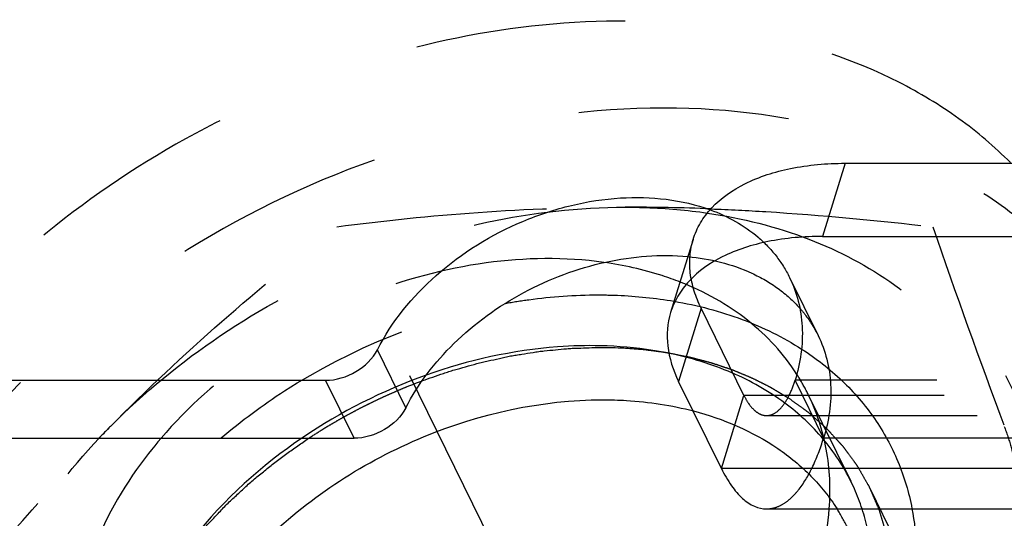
# Model space of a CAD drawing. Header units: millimetres. Extents: x 0 to 410, y 0 to 287.
# Tile 8 of 57: x 257 to 268, y 172 to 177. Entities that reach past the tile are written whole.
import ezdxf

# ---------------------------------------------------------------- set-up
doc = ezdxf.new("R2010")
doc.units = ezdxf.units.MM
doc.header["$LTSCALE"] = 22.55
doc.linetypes.add('HIDDEN', pattern=[0.2, 0.1, -0.1])
doc.layers.get('0').update_dxf_attribs({"linetype": 'CONTINUOUS'})
doc.layers.add('1_ASSI', color=7, linetype='CONTINUOUS')
doc.layers.add('DEFAULT_2', color=8, linetype='HIDDEN')

msp = doc.modelspace()

# ---------------------------------------------------------------- linework, layer by layer
at = {"color": 9, "linetype": 'Continuous'}
for p, q in [((265.91132, 175.60142), (265.66925, 174.81809)), ((261.20874, 172.98147), (260.9037, 173.60308)), ((260.65379, 172.65509), (260.34875, 173.2767)), ((302.8108, 172.33165), (264.58676, 172.33165))]:
    msp.add_line(p, q, dxfattribs=at)
at = {"color": 3, "linetype": 'Continuous'}
for p, q in [((265.91132, 175.60142), (299.53004, 175.60142)), ((253.86268, 173.2767), (260.34875, 173.2767))]:
    msp.add_line(p, q, dxfattribs=at)
at = {"color": 7, "linetype": 'Continuous'}
for p, q in [((265.66925, 174.81809), (299.28798, 174.81809)), ((264.28537, 174.78551), (264.0433, 174.00219)), ((264.58676, 172.33165), (264.1292, 173.26407)), ((254.16772, 172.65509), (260.65379, 172.65509)), ((265.0709, 171.89831), (303.29493, 171.89831))]:
    msp.add_line(p, q, dxfattribs=at)
at = {"color": 3, "linetype": 'Continuous'}
for points, knots in [([(264.28541, 174.78563), (264.30442, 174.84716), (264.35836, 174.96822), (264.52745, 175.19135), (264.85194, 175.41532), (265.34699, 175.57018), (265.71561, 175.60142), (265.91132, 175.60142)], [0, 0, 0, 0, 0.09985689, 0.2032652, 0.43080862, 0.69658299, 1, 1, 1, 1]), ([(260.9037, 173.60308), (261.05696, 173.9049), (261.51624, 174.46249), (262.28227, 174.93505), (262.97307, 175.1633), (263.64919, 175.26875), (264.16517, 175.21428), (264.46883, 175.10298)], [0, 0, 0, 0, 0.24419941, 0.50718687, 0.63897072, 0.76668089, 1, 1, 1, 1]), ([(260.34875, 173.2767), (260.46167, 173.2767), (260.68454, 173.3433), (260.8543, 173.50579), (260.9037, 173.60308)], [0, 0, 0, 0, 0.508537, 1, 1, 1, 1])]:
    msp.add_open_spline(points, degree=3, knots=knots, dxfattribs=at)
at = {"color": 7, "linetype": 'Continuous'}
for points, knots in [([(265.66925, 174.81809), (265.47354, 174.81809), (265.10493, 174.78685), (264.60988, 174.632), (264.28538, 174.40802), (264.11629, 174.1849), (264.06236, 174.06383), (264.04334, 174.0023)], [0, 0, 0, 0, 0.30341701, 0.56919138, 0.7967348, 0.90014311, 1, 1, 1, 1]), ([(261.20874, 172.98147), (261.3386, 173.23722), (261.71003, 173.71876), (262.45504, 174.2547), (263.3207, 174.5805), (263.93598, 174.6298), (264.22883, 174.60193)], [0, 0, 0, 0, 0.23873551, 0.49577479, 0.75514611, 1, 1, 1, 1]), ([(264.04334, 174.0023), (264.00802, 173.88803), (263.98883, 173.62769), (264.07073, 173.38323), (264.1292, 173.26407)], [0, 0, 0, 0, 0.47398863, 1, 1, 1, 1]), ([(258.62232, 168.52512), (258.55384, 168.76716), (258.50255, 169.29787), (258.68232, 170.10392), (259.09437, 170.89067), (259.70915, 171.61193), (260.48858, 172.22649), (261.66303, 172.84475), (262.66351, 173.06729), (263.31676, 173.06729)], [0, 0, 0, 0, 0.1024826, 0.21250587, 0.3321201, 0.46076982, 0.59592736, 0.73384621, 1, 1, 1, 1]), ([(263.31676, 173.06729), (263.40114, 173.06729), (263.72834, 173.0577), (264.05491, 173.00886), (264.28992, 172.94723)], [0, 0, 0, 0, 0.2577695, 1, 1, 1, 1]), ([(261.20874, 172.98147), (261.15934, 172.88418), (260.98958, 172.72169), (260.76671, 172.65509), (260.65379, 172.65509)], [0, 0, 0, 0, 0.491463, 1, 1, 1, 1]), ([(264.58676, 172.33165), (264.61833, 172.26733), (264.6839, 172.15205), (264.80207, 172.01126), (264.93104, 171.92058), (265.02653, 171.89832), (265.07086, 171.89831)], [0, 0, 0, 0, 0.31591492, 0.58209583, 0.80455111, 1, 1, 1, 1])]:
    msp.add_open_spline(points, degree=3, knots=knots, dxfattribs=at)
at = {"color": 2, "linetype": 'Continuous'}
for points, knots in [([(261.38531, 173.2725), (261.42317, 173.28544), (261.49878, 173.31142), (261.59387, 173.34345), (261.66873, 173.37001), (261.74797, 173.39321), (261.84853, 173.4209), (261.9485, 173.44962), (262.02868, 173.47118), (262.10916, 173.48788), (262.18956, 173.50616), (262.26997, 173.52333), (262.33033, 173.53796), (262.39048, 173.54615), (262.47077, 173.55941), (262.55098, 173.57153), (262.63138, 173.5853), (262.71114, 173.59402), (262.81065, 173.60305), (262.91014, 173.61334), (262.98993, 173.62003), (263.11074, 173.62263), (263.21111, 173.62673), (263.29151, 173.62939)], [0, 0, 0, 0, 0.0625, 0.125, 0.15625, 0.1875, 0.25, 0.3125, 0.34375, 0.375, 0.4375, 0.46875, 0.5, 0.53125, 0.5625, 0.625, 0.65625, 0.6875, 0.75, 0.8125, 0.84375, 0.875, 1, 1, 1, 1]), ([(263.29151, 173.62939), (263.37615, 173.62864), (263.48183, 173.6268), (263.60609, 173.61877), (263.65809, 173.6147), (263.69849, 173.61151), (263.74291, 173.60713), (263.77713, 173.60356), (263.79974, 173.60124)], [0, 0, 0, 0, 0.5, 0.625, 0.75, 0.8125, 0.875, 1, 1, 1, 1]), ([(258.61814, 171.12319), (258.64307, 171.15887), (258.69275, 171.23028), (258.75571, 171.31924), (258.80428, 171.39106), (258.85932, 171.46055), (258.93055, 171.54652), (259.0002, 171.63314), (259.05775, 171.70159), (259.12138, 171.76717), (259.18305, 171.83371), (259.24603, 171.89953), (259.29129, 171.95008), (259.34381, 171.99625), (259.41122, 172.05941), (259.47984, 172.12176), (259.54678, 172.18534), (259.61882, 172.24507), (259.71074, 172.31829), (259.80146, 172.39252), (259.87541, 172.45062), (259.95387, 172.50447), (260.05039, 172.57325), (260.12808, 172.62783), (260.16687, 172.65517)], [0, 0, 0, 0, 0.0625, 0.125, 0.15625, 0.1875, 0.25, 0.3125, 0.34375, 0.375, 0.4375, 0.46875, 0.5, 0.53125, 0.5625, 0.625, 0.65625, 0.6875, 0.75, 0.8125, 0.84375, 0.875, 0.9375, 1, 1, 1, 1])]:
    msp.add_open_spline(points, degree=3, knots=knots, dxfattribs=at)
at = {"layer": '1_ASSI', "color": 8, "linetype": 'HIDDEN'}
for p, q in [((262.24593, 171.30077), (260.46927, 174.92122)), ((268.62723, 171.30077), (266.85057, 174.92122)), ((265.31762, 174.37806), (265.62266, 173.75645)), ((265.9752, 172.19072), (265.51764, 173.12313))]:
    msp.add_line(p, q, dxfattribs=at)
for centre, radius, start, end in [((263.5525, 151.81196), 23.31927, 87.730427, 89.989277), ((364.52128, 208.67835), 103.33979, 199.0662661, 200.3265153), ((263.38723, 167.81783), 5.85201, 109.595177, 124.143025), ((263.51067, 172.13558), 2.23683, 31.437024, 32.524965), ((263.5252, 172.14431), 2.21987, 26.142683, 31.440459), ((274.38034, 156.64374), 22.96241, 135.349599, 135.787372), ((263.10206, 167.78483), 7.10923, 135.347414, 136.731494)]:
    msp.add_arc(centre, radius, start, end, dxfattribs=at)
for points, knots in [([(267.68214, 175.60833), (267.51186, 175.78014), (267.13409, 176.10041), (266.25366, 176.63202), (264.94267, 177.06269), (263.20633, 177.18349), (261.37967, 176.92179), (259.57716, 176.29615), (257.9111, 175.34673), (256.48748, 174.13397), (255.7331, 173.16389), (255.4292, 172.65625)], [0, 0, 0, 0, 0.05128233, 0.1044147, 0.21728328, 0.33980262, 0.4704018, 0.6058349, 0.74197375, 0.87457231, 1, 1, 1, 1]), ([(268.89245, 173.62312), (268.76585, 173.88108), (268.45043, 174.37578), (267.81926, 175.00755), (267.0456, 175.51755), (265.82366, 176.03153), (264.0453, 176.2913), (261.80658, 176.01303), (259.6076, 175.19178), (257.95928, 174.10591), (256.84797, 173.04174), (255.94633, 171.92566), (255.45384, 170.97192), (255.25189, 170.31841)], [0, 0, 0, 0, 0.05076045, 0.10265822, 0.15665357, 0.21340106, 0.33572169, 0.46887325, 0.60807873, 0.74687391, 0.8142095, 0.87917002, 1, 1, 1, 1]), ([(258.04469, 172.78125), (258.40288, 173.14383), (259.20679, 173.80256), (260.5756, 174.54429), (262.0454, 175.0156), (263.06068, 175.13123), (263.55686, 175.13123)], [0, 0, 0, 0, 0.24930122, 0.50446868, 0.75729797, 1, 1, 1, 1]), ([(260.46927, 174.92122), (260.97184, 174.98691), (261.99906, 175.09415), (263.03157, 175.13123), (263.55686, 175.13123)], [0, 0, 0, 0, 0.49106078, 1, 1, 1, 1]), ([(263.55686, 175.13123), (263.63164, 175.13123), (263.92581, 175.12611), (264.2197, 175.10034), (264.4368, 175.06855)], [0, 0, 0, 0, 0.25418206, 1, 1, 1, 1]), ([(264.4368, 175.06855), (264.8069, 175.01434), (265.51396, 174.83814), (266.45372, 174.34631), (267.18612, 173.6547), (267.50621, 173.07983), (267.61664, 172.78125)], [0, 0, 0, 0, 0.27347649, 0.52778716, 0.767244, 1, 1, 1, 1]), ([(264.47597, 175.11294), (264.672, 175.10527), (265.46525, 175.06477), (266.2565, 174.99004), (266.85057, 174.92122)], [0, 0, 0, 0, 0.24701269, 1, 1, 1, 1]), ([(258.04469, 172.78125), (258.42875, 173.17002), (259.21513, 173.90977), (260.04952, 174.59426), (260.46927, 174.92122)], [0, 0, 0, 0, 0.50668517, 1, 1, 1, 1]), ([(263.32697, 174.53951), (262.91106, 174.59759), (262.03078, 174.58387), (260.74339, 174.23438), (259.55109, 173.59281), (258.87417, 172.99036), (258.58778, 172.65599)], [0, 0, 0, 0, 0.23823944, 0.49211874, 0.75023987, 1, 1, 1, 1]), ([(265.39666, 173.33825), (265.25659, 173.5579), (264.884, 173.96222), (264.40526, 174.22637), (264.14697, 174.32804)], [0, 0, 0, 0, 0.48414396, 1, 1, 1, 1]), ([(265.26756, 173.0309), (265.09247, 173.16118), (264.69567, 173.38517), (264.26093, 173.51717), (264.03303, 173.56422)], [0, 0, 0, 0, 0.4839532, 1, 1, 1, 1]), ([(265.74211, 171.89985), (265.75816, 172.11195), (265.73994, 172.53478), (265.60843, 172.93805), (265.51798, 173.1224)], [0, 0, 0, 0, 0.50880222, 1, 1, 1, 1]), ([(265.97554, 172.18998), (265.89537, 172.35338), (265.69075, 172.66557), (265.41761, 172.91924), (265.26756, 173.0309)], [0, 0, 0, 0, 0.49317338, 1, 1, 1, 1]), ([(267.61664, 172.78125), (267.64251, 172.71128), (267.73702, 172.42472), (267.79049, 172.1249), (267.80804, 171.89856)], [0, 0, 0, 0, 0.24731773, 1, 1, 1, 1]), ([(255.82622, 170.22126), (255.99221, 170.43502), (256.65735, 171.27445), (257.36369, 172.08224), (257.92187, 172.65596)], [0, 0, 0, 0, 0.2526744, 1, 1, 1, 1]), ([(256.59229, 168.08128), (256.52818, 168.25463), (256.42953, 168.61764), (256.35576, 169.38825), (256.51184, 170.41134), (257.05261, 171.60138), (257.60608, 172.3183), (257.92548, 172.65763)], [0, 0, 0, 0, 0.110773, 0.22410077, 0.46210449, 0.72070587, 1, 1, 1, 1]), ([(266.07435, 170.31841), (266.17155, 170.63295), (266.24443, 171.12635), (266.14995, 171.7605), (266.04284, 172.05284), (265.97554, 172.18998)], [0, 0, 0, 0, 0.5161336, 0.76049792, 1, 1, 1, 1]), ([(267.80804, 171.89856), (267.83293, 171.57759), (267.79042, 170.90421), (267.4766, 169.91016), (266.93002, 168.94405), (266.43891, 168.35932), (266.16424, 168.08128)], [0, 0, 0, 0, 0.22591468, 0.46726354, 0.72573498, 1, 1, 1, 1])]:
    msp.add_open_spline(points, degree=3, knots=knots, dxfattribs=at)
at = {"layer": '1_ASSI', "color": 7, "linetype": 'Continuous'}
for points, knots in [([(264.14697, 174.32804), (264.08305, 174.35319), (263.81673, 174.44822), (263.53887, 174.50991), (263.32697, 174.53951)], [0, 0, 0, 0, 0.2430112, 1, 1, 1, 1]), ([(263.2941, 173.64628), (263.14075, 173.64982), (262.50639, 173.63231), (261.87735, 173.49213), (261.42462, 173.33093)], [0, 0, 0, 0, 0.24195144, 1, 1, 1, 1]), ([(264.03303, 173.56422), (263.97364, 173.57648), (263.72956, 173.62078), (263.48142, 173.64195), (263.2941, 173.64628)], [0, 0, 0, 0, 0.24451003, 1, 1, 1, 1]), ([(258.58778, 172.65599), (258.49524, 172.54794), (258.16176, 172.12214), (257.9055, 171.6318), (257.78777, 171.25083)], [0, 0, 0, 0, 0.26296048, 1, 1, 1, 1]), ([(260.10272, 172.66119), (259.66404, 172.3634), (258.89986, 171.67889), (258.38711, 170.7772), (258.24534, 170.31841)], [0, 0, 0, 0, 0.52474437, 1, 1, 1, 1]), ([(265.61679, 171.25083), (265.63344, 171.30471), (265.693, 171.51713), (265.72973, 171.73612), (265.74211, 171.89985)], [0, 0, 0, 0, 0.25565177, 1, 1, 1, 1])]:
    msp.add_open_spline(points, degree=3, knots=knots, dxfattribs=at)
at = {"layer": 'DEFAULT_2', "color": 8, "linetype": 'HIDDEN'}
for p, q in [((264.37127, 174.0474), (264.1292, 173.26407)), ((264.82883, 173.11498), (264.37127, 174.0474)), ((265.68098, 172.65509), (265.37594, 173.2767)), ((302.9735, 173.2767), (265.37594, 173.2767)), ((264.58676, 172.33165), (264.82883, 173.11498)), ((303.05286, 173.11498), (264.82883, 173.11498)), ((265.0709, 172.89831), (303.29493, 172.89831)), ((303.90501, 172.65509), (265.68098, 172.65509)), ((266.17644, 172.12114), (267.9153, 168.5777))]:
    msp.add_line(p, q, dxfattribs=at)
msp.add_arc((264.06483, 170.77627), 2.0881, 26.120699, 32.512415, dxfattribs=at)
for points, knots in [([(264.46883, 175.10298), (264.65313, 175.03544), (264.91334, 174.89147), (265.17876, 174.6166), (265.27756, 174.45967), (265.31764, 174.37799)], [0, 0, 0, 0, 0.51642456, 0.76064272, 1, 1, 1, 1]), ([(264.37127, 174.0474), (264.31279, 174.16656), (264.2309, 174.41102), (264.25009, 174.67135), (264.28541, 174.78563)], [0, 0, 0, 0, 0.52601137, 1, 1, 1, 1]), ([(264.22883, 174.60193), (264.46337, 174.57961), (264.80698, 174.49676), (265.19742, 174.27116), (265.35729, 174.12731), (265.42617, 174.0493)], [0, 0, 0, 0, 0.52519511, 0.76799533, 1, 1, 1, 1]), ([(265.31764, 174.37799), (265.39724, 174.21578), (265.4903, 173.84069), (265.43313, 173.46178), (265.37594, 173.2767)], [0, 0, 0, 0, 0.48259678, 1, 1, 1, 1]), ([(262.27342, 174.10053), (262.35681, 174.1155), (262.68537, 174.16734), (263.0185, 174.19123), (263.26638, 174.19123)], [0, 0, 0, 0, 0.25471388, 1, 1, 1, 1]), ([(263.26638, 174.19123), (263.33595, 174.19123), (263.60876, 174.1857), (263.88124, 174.15782), (264.08157, 174.12327)], [0, 0, 0, 0, 0.25496669, 1, 1, 1, 1]), ([(259.23065, 172.6584), (259.44536, 172.8414), (260.35423, 173.51413), (261.43931, 173.95073), (262.27342, 174.10053)], [0, 0, 0, 0, 0.24975221, 1, 1, 1, 1]), ([(264.08157, 174.12327), (264.32969, 174.08048), (264.80533, 173.95606), (265.24773, 173.73892), (265.44681, 173.6108)], [0, 0, 0, 0, 0.51539383, 1, 1, 1, 1]), ([(265.42617, 174.0493), (265.44583, 174.02704), (265.52091, 173.93627), (265.58388, 173.83545), (265.62268, 173.75638)], [0, 0, 0, 0, 0.25215393, 1, 1, 1, 1]), ([(265.62268, 173.75638), (265.70228, 173.59417), (265.79534, 173.21908), (265.73818, 172.84017), (265.68098, 172.65509)], [0, 0, 0, 0, 0.48259678, 1, 1, 1, 1]), ([(263.79974, 173.60124), (263.8065, 173.60045), (263.81615, 173.59934), (263.83104, 173.59757), (263.85259, 173.59488), (263.8772, 173.59174), (263.93801, 173.58361), (263.98758, 173.57568), (264.02635, 173.56931)], [0, 0, 0, 0, 0.125, 0.1875, 0.25, 0.375, 0.5, 1, 1, 1, 1]), ([(264.02635, 173.56931), (264.08486, 173.55758), (264.15769, 173.54242), (264.24601, 173.52573), (264.30294, 173.5114), (264.37321, 173.49205), (264.45872, 173.47062), (264.54091, 173.44435), (264.62178, 173.41622), (264.7046, 173.39066), (264.78093, 173.3567), (264.85927, 173.32529), (264.93609, 173.29209), (265.00901, 173.25426), (265.07079, 173.22427), (265.11974, 173.1989), (265.19166, 173.1548), (265.25198, 173.11962), (265.30012, 173.09097)], [0, 0, 0, 0, 0.125, 0.15625, 0.1875, 0.25, 0.3125, 0.375, 0.4375, 0.5, 0.5625, 0.625, 0.6875, 0.75, 0.8125, 0.84375, 0.875, 1, 1, 1, 1]), ([(265.44681, 173.6108), (265.60094, 173.5116), (265.88762, 173.28842), (266.23915, 172.87944), (266.49441, 172.41257), (266.5952, 172.07344), (266.62804, 171.90059)], [0, 0, 0, 0, 0.25759106, 0.50697588, 0.7527375, 1, 1, 1, 1]), ([(260.16687, 172.65517), (260.21205, 172.68376), (260.26921, 172.71955), (260.33575, 172.76233), (260.38449, 172.7912), (260.44708, 172.82724), (260.52105, 172.87117), (260.59689, 172.91243), (260.67333, 172.95258), (260.74894, 172.99429), (260.82724, 173.03088), (260.90475, 173.06904), (260.98274, 173.10607), (261.06219, 173.14003), (261.14056, 173.17544), (261.24884, 173.21901), (261.33083, 173.25101), (261.38531, 173.2725)], [0, 0, 0, 0, 0.125, 0.15625, 0.1875, 0.25, 0.3125, 0.375, 0.4375, 0.5, 0.5625, 0.625, 0.6875, 0.75, 0.8125, 0.875, 1, 1, 1, 1]), ([(265.07088, 172.89831), (265.10103, 172.89831), (265.16846, 172.92052), (265.25089, 173.00254), (265.32268, 173.12467), (265.35914, 173.22235), (265.37594, 173.2767)], [0, 0, 0, 0, 0.17637407, 0.39290532, 0.66728554, 1, 1, 1, 1]), ([(264.82883, 173.11498), (264.84461, 173.08282), (264.8774, 173.02518), (264.93648, 172.95478), (265.00097, 172.90945), (265.04871, 172.89831), (265.07088, 172.89831)], [0, 0, 0, 0, 0.31591492, 0.58209583, 0.80455111, 1, 1, 1, 1]), ([(265.30012, 173.09097), (265.32743, 173.07126), (265.3822, 173.03195), (265.44996, 172.98222), (265.50563, 172.94367), (265.55601, 172.9007), (265.617, 172.84533), (265.67934, 172.79103), (265.72755, 172.74634), (265.7701, 172.69749), (265.81451, 172.64999), (265.8576, 172.60158), (265.89201, 172.56663), (265.91873, 172.52669), (265.95715, 172.47524), (265.9942, 172.42295), (266.03326, 172.37183), (266.0661, 172.31715), (266.10527, 172.24777), (266.14043, 172.18514), (266.16497, 172.14421), (266.17842, 172.11483), (266.20056, 172.06239), (266.23292, 171.98801), (266.25859, 171.92835), (266.27145, 171.89854)], [0, 0, 0, 0, 0.0625, 0.125, 0.15625, 0.1875, 0.25, 0.3125, 0.34375, 0.375, 0.4375, 0.46875, 0.5, 0.53125, 0.5625, 0.625, 0.65625, 0.6875, 0.75, 0.8125, 0.828125, 0.84375, 0.875, 0.9375, 1, 1, 1, 1]), ([(264.28992, 172.94723), (264.60808, 172.86379), (265.06426, 172.66933), (265.55389, 172.2638), (265.74532, 172.02467), (265.82568, 171.89859)], [0, 0, 0, 0, 0.52001871, 0.76363524, 1, 1, 1, 1]), ([(260.94255, 166.6713), (260.55329, 166.6713), (259.80404, 166.75442), (258.94419, 167.10362), (258.39106, 167.51435), (258.0545, 167.87318), (257.79553, 168.28183), (257.61963, 168.73196), (257.53044, 169.21427), (257.5283, 169.89981), (257.75964, 170.79425), (258.35208, 171.80213), (258.9135, 172.3881), (259.23065, 172.6584)], [0, 0, 0, 0, 0.1351666, 0.25877249, 0.31693753, 0.37328571, 0.42863238, 0.48391678, 0.54008203, 0.59796419, 0.72085644, 0.85529703, 1, 1, 1, 1]), ([(265.07086, 171.89831), (265.10031, 171.89831), (265.16148, 171.90744), (265.24963, 171.9473), (265.33439, 172.01172), (265.44855, 172.1361), (265.57446, 172.35136), (265.64739, 172.54639), (265.68098, 172.65509)], [0, 0, 0, 0, 0.08590758, 0.17753963, 0.27940703, 0.39440564, 0.66810778, 1, 1, 1, 1]), ([(266.62804, 171.90059), (266.68196, 171.61683), (266.69531, 171.00662), (266.44652, 170.09489), (265.95281, 169.20964), (265.24476, 168.39778), (264.3614, 167.7013), (263.03383, 166.98572), (261.90668, 166.70699), (261.16247, 166.67592)], [0, 0, 0, 0, 0.10322839, 0.21413201, 0.33410761, 0.4624257, 0.59675989, 0.73378847, 1, 1, 1, 1]), ([(266.27145, 171.89854), (266.28111, 171.86652), (266.30051, 171.80253), (266.32444, 171.7223), (266.34178, 171.6666), (266.35076, 171.63404), (266.35915, 171.58124), (266.37414, 171.50379), (266.38708, 171.42527), (266.39752, 171.37353), (266.40057, 171.33792), (266.40397, 171.27505), (266.40904, 171.20352), (266.4128, 171.13169), (266.41836, 171.0784), (266.41358, 171.02291), (266.41088, 170.94969), (266.40687, 170.87622), (266.40439, 170.8121), (266.40186, 170.7753), (266.39221, 170.71925), (266.38048, 170.63559), (266.36653, 170.55157), (266.3591, 170.49587), (266.35015, 170.45805), (266.33256, 170.39152), (266.30845, 170.29666), (266.28885, 170.22072), (266.27908, 170.18275)], [0, 0, 0, 0, 0.0625, 0.125, 0.15625, 0.171875, 0.1875, 0.25, 0.3125, 0.328125, 0.34375, 0.375, 0.4375, 0.46875, 0.5, 0.53125, 0.5625, 0.625, 0.65625, 0.671875, 0.6875, 0.75, 0.8125, 0.828125, 0.84375, 0.875, 0.9375, 1, 1, 1, 1])]:
    msp.add_open_spline(points, degree=3, knots=knots, dxfattribs=at)

doc.saveas('drawing.dxf')
